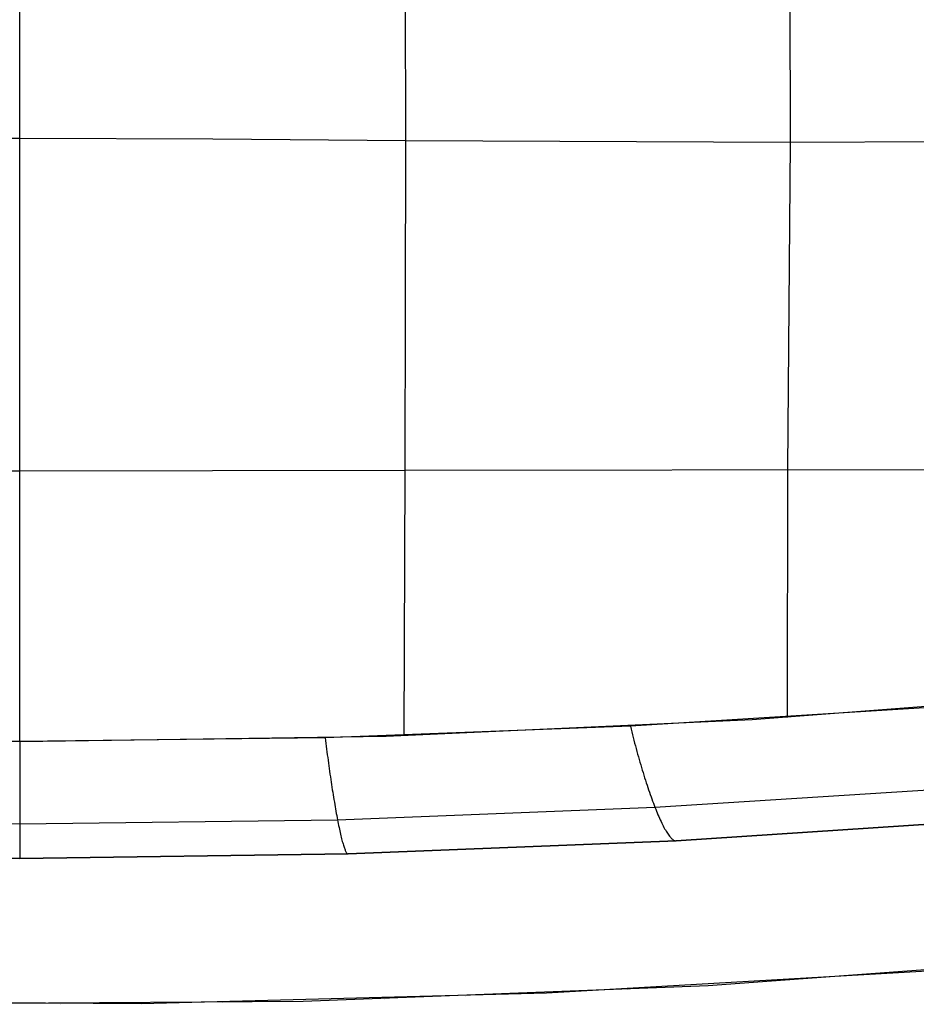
# Model space of a CAD drawing. Extents: x -383 to 1849, y -1185 to -529.
# Tile 212 of 256: x -58 to 96, y -1184 to -1016. Entities that reach past the tile are written whole.
import ezdxf

# ---------------------------------------------------------------- set-up
doc = ezdxf.new("R2010")
doc.units = 0
doc.layers.add('PREDEFINITO', color=7, linetype='CONTINUOUS')

msp = doc.modelspace()

# ---------------------------------------------------------------- linework, layer by layer
at = {"layer": 'PREDEFINITO'}
for p, q in [((73.98, -1036.61, 450.21), (73.91, -979.57, 453.67)), ((8.18, -1036.29, 453.65), (8.14, -1007.82, 455.85)), ((-57.9, -1035.91, 454.96), (-90.95, -1036.04, 454.62)), ((-24.84, -1036.04, 454.62), (-57.9, -1035.91, 454.96)), ((8.18, -1036.29, 453.65), (-24.84, -1036.04, 454.62)), ((8.14, -1064.68, 450.89), (8.18, -1036.29, 453.65)), ((73.98, -1036.61, 450.21), (8.18, -1036.29, 453.65)), ((73.55, -1092.45, 445.17), (73.98, -1036.61, 450.21)), ((196.32, -1035.97, 440), (73.98, -1036.61, 450.21)), ((8.04, -1092.74, 447.61), (8.14, -1064.68, 450.89)), ((-57.9, -1092.89, 448.63), (-123.84, -1092.74, 447.61)), ((8.04, -1092.74, 447.61), (-57.9, -1092.89, 448.63)), ((7.9, -1138.11, 441.19), (8.04, -1092.74, 447.61)), ((194.43, -1092.54, 439.15), (8.04, -1092.74, 447.61)), ((73.5, -1135.03, 440.42), (73.55, -1092.45, 445.17)), ((67.45, -1135.4, 440.49), (140.38, -1129.77, 439.5)), ((98.75, -1133.29, 440.1), (46.59, -1136.54, 440.75)), ((4.8, -1138.21, 441.22), (67.45, -1135.4, 440.49)), ((46.59, -1136.54, 440.75), (-5.64, -1138.5, 441.32)), ((46.59, -1136.54, 440.75), (46.71, -1137.02, 440.68)), ((46.71, -1137.02, 440.68), (46.83, -1137.51, 440.6)), ((46.83, -1137.51, 440.6), (46.95, -1137.99, 440.51)), ((-120.6, -1138.21, 441.22), (-57.9, -1139.15, 441.57)), ((-57.9, -1139.15, 441.57), (-110.16, -1138.5, 441.32)), ((-57.9, -1139.15, 441.57), (4.8, -1138.21, 441.22)), ((-5.64, -1138.5, 441.32), (-57.9, -1139.15, 441.57)), ((-57.9, -1139.15, 441.57), (-57.9, -1139.64, 441.48)), ((-5.64, -1138.5, 441.32), (-5.58, -1138.98, 441.24)), ((-5.58, -1138.98, 441.24), (-5.52, -1139.47, 441.14)), ((46.95, -1137.99, 440.51), (47.07, -1138.47, 440.41)), ((47.07, -1138.47, 440.41), (47.2, -1138.94, 440.3)), ((47.2, -1138.94, 440.3), (47.32, -1139.42, 440.18)), ((47.32, -1139.42, 440.18), (47.45, -1139.89, 440.05)), ((-57.9, -1139.64, 441.48), (-57.9, -1140.13, 441.38)), ((-57.9, -1140.13, 441.38), (-57.9, -1140.61, 441.28)), ((-57.9, -1140.61, 441.28), (-57.9, -1141.1, 441.16)), ((-57.9, -1141.1, 441.16), (-57.9, -1141.59, 441.03)), ((-5.52, -1139.47, 441.14), (-5.45, -1139.96, 441.04)), ((-5.45, -1139.96, 441.04), (-5.39, -1140.44, 440.93)), ((-5.39, -1140.44, 440.93), (-5.33, -1140.92, 440.81)), ((-5.33, -1140.92, 440.81), (-5.27, -1141.41, 440.68)), ((47.45, -1139.89, 440.05), (47.58, -1140.37, 439.91)), ((47.58, -1140.37, 439.91), (47.71, -1140.84, 439.77)), ((47.71, -1140.84, 439.77), (47.84, -1141.3, 439.61)), ((-57.9, -1141.59, 441.03), (-57.9, -1142.07, 440.9)), ((-57.9, -1142.07, 440.9), (-57.9, -1142.56, 440.75)), ((-57.9, -1142.56, 440.75), (-57.9, -1143.04, 440.59)), ((-5.27, -1141.41, 440.68), (-5.2, -1141.89, 440.53)), ((-5.2, -1141.89, 440.53), (-5.14, -1142.36, 440.38)), ((-5.14, -1142.36, 440.38), (-5.07, -1142.84, 440.22)), ((47.84, -1141.3, 439.61), (47.97, -1141.77, 439.44)), ((47.97, -1141.77, 439.44), (48.1, -1142.23, 439.26)), ((48.1, -1142.23, 439.26), (48.23, -1142.69, 439.08)), ((48.23, -1142.69, 439.08), (48.37, -1143.14, 438.88)), ((-57.9, -1143.04, 440.59), (-57.9, -1143.51, 440.43)), ((-57.9, -1143.51, 440.43), (-57.9, -1143.99, 440.25)), ((-57.9, -1143.99, 440.25), (-57.9, -1144.46, 440.07)), ((-57.9, -1144.46, 440.07), (-57.9, -1144.93, 439.88)), ((-5.07, -1142.84, 440.22), (-5.01, -1143.31, 440.05)), ((-5.01, -1143.31, 440.05), (-4.94, -1143.78, 439.87)), ((-4.94, -1143.78, 439.87), (-4.88, -1144.25, 439.69)), ((-4.88, -1144.25, 439.69), (-4.81, -1144.72, 439.49)), ((48.37, -1143.14, 438.88), (48.5, -1143.59, 438.68)), ((48.5, -1143.59, 438.68), (48.63, -1144.04, 438.47)), ((48.63, -1144.04, 438.47), (48.77, -1144.48, 438.24)), ((48.77, -1144.48, 438.24), (48.91, -1144.92, 438.01)), ((-57.9, -1144.93, 439.88), (-57.9, -1145.4, 439.67)), ((-57.9, -1145.4, 439.67), (-57.9, -1145.86, 439.46)), ((-57.9, -1145.86, 439.46), (-57.9, -1146.32, 439.24)), ((-4.81, -1144.72, 439.49), (-4.74, -1145.18, 439.28)), ((-4.74, -1145.18, 439.28), (-4.68, -1145.63, 439.07)), ((-4.68, -1145.63, 439.07), (-4.61, -1146.08, 438.84)), ((-4.61, -1146.08, 438.84), (-4.54, -1146.53, 438.61)), ((48.91, -1144.92, 438.01), (49.04, -1145.35, 437.77)), ((49.04, -1145.35, 437.77), (49.18, -1145.78, 437.53)), ((49.18, -1145.78, 437.53), (49.31, -1146.2, 437.27)), ((49.31, -1146.2, 437.27), (49.45, -1146.61, 437.01)), ((-57.9, -1146.32, 439.24), (-57.9, -1146.77, 439.01)), ((-57.9, -1146.77, 439.01), (-57.9, -1147.22, 438.77)), ((-57.9, -1147.22, 438.77), (-57.9, -1147.67, 438.53)), ((-57.9, -1147.67, 438.53), (-57.9, -1148.11, 438.27)), ((-4.54, -1146.53, 438.61), (-4.47, -1146.97, 438.37)), ((-4.47, -1146.97, 438.37), (-4.41, -1147.41, 438.11)), ((-4.41, -1147.41, 438.11), (-4.34, -1147.84, 437.86)), ((-4.34, -1147.84, 437.86), (-4.27, -1148.27, 437.59)), ((49.45, -1146.61, 437.01), (49.59, -1147.02, 436.73)), ((49.59, -1147.02, 436.73), (49.72, -1147.43, 436.45)), ((49.72, -1147.43, 436.45), (49.86, -1147.82, 436.17)), ((49.86, -1147.82, 436.17), (50, -1148.21, 435.87)), ((50.8, -1150.41, 433.96), (105.05, -1146.92, 433.77)), ((-57.9, -1148.11, 438.27), (-57.9, -1148.54, 438.01)), ((-57.9, -1148.54, 438.01), (-57.9, -1148.97, 437.73)), ((-57.9, -1148.97, 437.73), (-57.9, -1149.39, 437.45)), ((-57.9, -1149.39, 437.45), (-57.9, -1149.81, 437.17)), ((-4.27, -1148.27, 437.59), (-4.2, -1148.69, 437.31)), ((-4.2, -1148.69, 437.31), (-4.13, -1149.1, 437.03)), ((-4.13, -1149.1, 437.03), (-4.06, -1149.51, 436.74)), ((-4.06, -1149.51, 436.74), (-4, -1149.92, 436.44)), ((50, -1148.21, 435.87), (50.13, -1148.6, 435.57)), ((50.13, -1148.6, 435.57), (50.27, -1148.97, 435.26)), ((50.27, -1148.97, 435.26), (50.4, -1149.34, 434.94)), ((50.4, -1149.34, 434.94), (50.54, -1149.71, 434.62)), ((-57.9, -1149.81, 437.17), (-57.9, -1150.22, 436.87)), ((-57.9, -1150.22, 436.87), (-57.9, -1150.62, 436.57)), ((-57.9, -1150.62, 436.57), (-57.9, -1151.02, 436.26)), ((-57.9, -1151.02, 436.26), (-57.9, -1151.41, 435.94)), ((-4, -1149.92, 436.44), (-3.93, -1150.31, 436.13)), ((-3.93, -1150.31, 436.13), (-3.86, -1150.7, 435.82)), ((-3.86, -1150.7, 435.82), (-3.79, -1151.08, 435.5)), ((-3.79, -1151.08, 435.5), (-3.72, -1151.46, 435.17)), ((-3.52, -1152.54, 434.16), (50.8, -1150.41, 433.96)), ((50.54, -1149.71, 434.62), (50.67, -1150.06, 434.29)), ((50.67, -1150.06, 434.29), (50.8, -1150.41, 433.96)), ((50.8, -1150.41, 433.96), (50.93, -1150.74, 433.63)), ((50.93, -1150.74, 433.63), (51.06, -1151.06, 433.28)), ((51.06, -1151.06, 433.28), (51.19, -1151.38, 432.93)), ((-125.85, -1152.12, 434.08), (-57.9, -1153.26, 434.25)), ((-57.9, -1151.41, 435.94), (-57.9, -1151.8, 435.62)), ((-57.9, -1151.8, 435.62), (-57.9, -1152.17, 435.28)), ((-57.9, -1152.17, 435.28), (-57.9, -1152.54, 434.95)), ((-57.9, -1152.54, 434.95), (-57.9, -1152.9, 434.6)), ((-57.9, -1153.26, 434.25), (-3.52, -1152.54, 434.16)), ((-57.9, -1152.9, 434.6), (-57.9, -1153.26, 434.25)), ((-3.72, -1151.46, 435.17), (-3.66, -1151.82, 434.84)), ((-3.66, -1151.82, 434.84), (-3.59, -1152.19, 434.5)), ((-3.59, -1152.19, 434.5), (-3.52, -1152.54, 434.16)), ((-3.52, -1152.54, 434.16), (-3.46, -1152.87, 433.82)), ((-3.46, -1152.87, 433.82), (-3.39, -1153.2, 433.46)), ((51.19, -1151.38, 432.93), (51.32, -1151.69, 432.57)), ((51.32, -1151.69, 432.57), (51.45, -1151.99, 432.2)), ((51.45, -1151.99, 432.2), (51.58, -1152.28, 431.82)), ((51.58, -1152.28, 431.82), (51.71, -1152.57, 431.43)), ((51.71, -1152.57, 431.43), (51.84, -1152.84, 431.04)), ((51.84, -1152.84, 431.04), (51.96, -1153.11, 430.63)), ((54.44, -1156.17, 420), (110.5, -1152.45, 420)), ((54.44, -1156.17, 370), (110.5, -1152.45, 370)), ((110.5, -1152.45, 395), (54.44, -1156.17, 395)), ((54.44, -1156.17, 420), (110.5, -1152.45, 420)), ((-57.9, -1153.26, 434.25), (-57.9, -1153.6, 433.91)), ((-57.9, -1153.6, 433.91), (-57.9, -1153.93, 433.55)), ((-57.9, -1153.93, 433.55), (-57.9, -1154.25, 433.19)), ((-57.9, -1154.25, 433.19), (-57.9, -1154.56, 432.81)), ((-57.9, -1154.56, 432.81), (-57.9, -1154.87, 432.43)), ((-3.39, -1153.2, 433.46), (-3.33, -1153.52, 433.1)), ((-3.33, -1153.52, 433.1), (-3.26, -1153.84, 432.73)), ((-3.26, -1153.84, 432.73), (-3.2, -1154.14, 432.35)), ((-3.2, -1154.14, 432.35), (-3.14, -1154.44, 431.97)), ((-3.14, -1154.44, 431.97), (-3.07, -1154.73, 431.57)), ((51.96, -1153.11, 430.63), (52.09, -1153.36, 430.22)), ((52.09, -1153.36, 430.22), (52.21, -1153.61, 429.8)), ((52.21, -1153.61, 429.8), (52.34, -1153.84, 429.37)), ((52.34, -1153.84, 429.37), (52.46, -1154.07, 428.94)), ((52.46, -1154.07, 428.94), (52.58, -1154.28, 428.5)), ((52.58, -1154.28, 428.5), (52.7, -1154.49, 428.06)), ((52.7, -1154.49, 428.06), (52.82, -1154.68, 427.61)), ((-57.9, -1154.87, 432.43), (-57.9, -1155.17, 432.04)), ((-57.9, -1155.17, 432.04), (-57.9, -1155.46, 431.64)), ((-57.9, -1155.46, 431.64), (-57.9, -1155.74, 431.23)), ((-57.9, -1155.74, 431.23), (-57.9, -1156.01, 430.81)), ((-57.9, -1156.01, 430.81), (-57.9, -1156.27, 430.39)), ((-57.9, -1156.27, 430.39), (-57.9, -1156.52, 429.96)), ((-3.07, -1154.73, 431.57), (-3.01, -1155.01, 431.16)), ((-3.01, -1155.01, 431.16), (-2.94, -1155.28, 430.75)), ((-2.94, -1155.28, 430.75), (-2.88, -1155.54, 430.33)), ((-2.88, -1155.54, 430.33), (-2.82, -1155.79, 429.91)), ((-2.82, -1155.79, 429.91), (-2.76, -1156.02, 429.47)), ((-2.76, -1156.02, 429.47), (-2.7, -1156.25, 429.03)), ((-2.7, -1156.25, 429.03), (-2.63, -1156.47, 428.58)), ((-1.71, -1158.4, 420), (54.44, -1156.17, 420)), ((-1.71, -1158.4, 370), (54.44, -1156.17, 370)), ((54.44, -1156.17, 395), (-1.71, -1158.4, 395)), ((-1.71, -1158.4, 420), (54.44, -1156.17, 420)), ((52.82, -1154.68, 427.61), (52.94, -1154.86, 427.15)), ((52.94, -1154.86, 427.15), (53.06, -1155.03, 426.69)), ((53.06, -1155.03, 426.69), (53.17, -1155.19, 426.23)), ((53.17, -1155.19, 426.23), (53.28, -1155.34, 425.76)), ((53.28, -1155.34, 425.76), (53.39, -1155.47, 425.28)), ((53.39, -1155.47, 425.28), (53.5, -1155.59, 424.81)), ((53.5, -1155.59, 424.81), (53.6, -1155.7, 424.33)), ((53.6, -1155.7, 424.33), (53.71, -1155.8, 423.85)), ((53.71, -1155.8, 423.85), (53.81, -1155.89, 423.37)), ((53.81, -1155.89, 423.37), (53.9, -1155.96, 422.89)), ((53.9, -1155.96, 422.89), (54, -1156.03, 422.41)), ((54, -1156.03, 422.41), (54.09, -1156.08, 421.92)), ((54.09, -1156.08, 421.92), (54.18, -1156.12, 421.44)), ((54.18, -1156.12, 421.44), (54.27, -1156.15, 420.96)), ((54.27, -1156.15, 420.96), (54.35, -1156.16, 420.48)), ((54.35, -1156.16, 420.48), (54.44, -1156.17, 420)), ((54.44, -1156.17, 420), (54.44, -1156.17, 370)), ((-128.13, -1157.98, 420), (-57.9, -1159.15, 420)), ((-128.13, -1157.98, 370), (-57.9, -1159.15, 370)), ((-57.9, -1159.15, 395), (-128.13, -1157.98, 395)), ((-128.13, -1157.98, 420), (-57.9, -1159.15, 420)), ((-57.9, -1156.52, 429.96), (-57.9, -1156.76, 429.52)), ((-57.9, -1156.76, 429.52), (-57.9, -1156.99, 429.08)), ((-57.9, -1156.99, 429.08), (-57.9, -1157.21, 428.63)), ((-57.9, -1157.21, 428.63), (-57.9, -1157.42, 428.17)), ((-57.9, -1157.42, 428.17), (-57.9, -1157.62, 427.71)), ((-57.9, -1157.62, 427.71), (-57.9, -1157.8, 427.25)), ((-57.9, -1157.8, 427.25), (-57.9, -1157.98, 426.78)), ((-57.9, -1157.98, 426.78), (-57.9, -1158.14, 426.3)), ((-2.63, -1156.47, 428.58), (-2.57, -1156.68, 428.13)), ((-2.57, -1156.68, 428.13), (-2.52, -1156.88, 427.67)), ((-2.52, -1156.88, 427.67), (-2.46, -1157.06, 427.21)), ((-2.46, -1157.06, 427.21), (-2.4, -1157.23, 426.75)), ((-2.4, -1157.23, 426.75), (-2.34, -1157.4, 426.28)), ((-2.34, -1157.4, 426.28), (-2.29, -1157.54, 425.8)), ((-2.29, -1157.54, 425.8), (-2.23, -1157.68, 425.32)), ((-2.23, -1157.68, 425.32), (-2.18, -1157.81, 424.84)), ((-2.18, -1157.81, 424.84), (-2.13, -1157.92, 424.36)), ((-2.13, -1157.92, 424.36), (-2.08, -1158.02, 423.88)), ((-57.9, -1158.14, 426.3), (-57.9, -1158.29, 425.83)), ((-57.9, -1158.29, 425.83), (-57.9, -1158.43, 425.35)), ((-57.9, -1159.15, 420), (-1.71, -1158.4, 420)), ((-57.9, -1159.15, 370), (-1.71, -1158.4, 370)), ((-1.71, -1158.4, 395), (-57.9, -1159.15, 395)), ((-57.9, -1159.15, 420), (-1.71, -1158.4, 420)), ((-57.9, -1158.43, 425.35), (-57.9, -1158.55, 424.86)), ((-57.9, -1158.55, 424.86), (-57.9, -1158.67, 424.38)), ((-57.9, -1158.67, 424.38), (-57.9, -1158.77, 423.89)), ((-57.9, -1158.77, 423.89), (-57.9, -1158.86, 423.41)), ((-57.9, -1158.86, 423.41), (-57.9, -1158.94, 422.92)), ((-57.9, -1158.94, 422.92), (-57.9, -1159, 422.43)), ((-57.9, -1159, 422.43), (-57.9, -1159.05, 421.94)), ((-57.9, -1159.05, 421.94), (-57.9, -1159.09, 421.45)), ((-57.9, -1159.09, 421.45), (-57.9, -1159.12, 420.97)), ((-57.9, -1159.12, 420.97), (-57.9, -1159.14, 420.48)), ((-57.9, -1159.14, 420.48), (-57.9, -1159.15, 420)), ((-57.9, -1159.15, 420), (-57.9, -1159.15, 370)), ((-2.08, -1158.02, 423.88), (-2.03, -1158.11, 423.39)), ((-2.03, -1158.11, 423.39), (-1.98, -1158.19, 422.91)), ((-1.98, -1158.19, 422.91), (-1.93, -1158.25, 422.42)), ((-1.93, -1158.25, 422.42), (-1.88, -1158.31, 421.94)), ((-1.88, -1158.31, 421.94), (-1.84, -1158.35, 421.45)), ((-1.84, -1158.35, 421.45), (-1.79, -1158.38, 420.96)), ((-1.79, -1158.38, 420.96), (-1.75, -1158.4, 420.48)), ((-1.75, -1158.4, 420.48), (-1.71, -1158.4, 420)), ((-1.71, -1158.4, 420), (-1.71, -1158.4, 370)), ((59.91, -1180.91, 395), (142.89, -1174.77, 395)), ((101.43, -1178.22, 420), (32.23, -1182.25, 420)), ((101.43, -1178.22, 370), (32.23, -1182.25, 370)), ((87.61, -1179.2, 420), (87.61, -1179.2, 370)), ((-9.37, -1183.6, 395), (59.91, -1180.91, 395)), ((59.91, -1180.91, 420), (59.91, -1180.91, 370)), ((73.77, -1180.1, 420), (73.77, -1180.1, 370)), ((32.23, -1182.25, 420), (-37.09, -1184.05, 420)), ((32.23, -1182.25, 370), (-37.09, -1184.05, 370)), ((4.49, -1183.24, 420), (4.49, -1183.24, 370)), ((18.37, -1182.79, 420), (18.37, -1182.79, 370)), ((32.23, -1182.25, 420), (32.23, -1182.25, 370)), ((46.08, -1181.62, 420), (46.08, -1181.62, 370)), ((-37.09, -1184.05, 420), (-106.43, -1183.6, 420)), ((-37.09, -1184.05, 370), (-106.43, -1183.6, 370)), ((-78.69, -1184.05, 395), (-9.37, -1183.6, 395)), ((-50.95, -1184.14, 420), (-50.95, -1184.14, 370)), ((-37.09, -1184.05, 420), (-37.09, -1184.05, 370)), ((-23.22, -1183.87, 420), (-23.22, -1183.87, 370)), ((-9.37, -1183.6, 420), (-9.37, -1183.6, 370))]:
    msp.add_line(p, q, dxfattribs=at)
at = {"layer": 'PREDEFINITO', "extrusion": (-1, -8.61362e-15, 8.74661e-13)}
msp.add_arc((922.14, -826.59, 57.9), 1286.59, 80.28974, 99.70999, dxfattribs=at)

doc.saveas('drawing.dxf')
